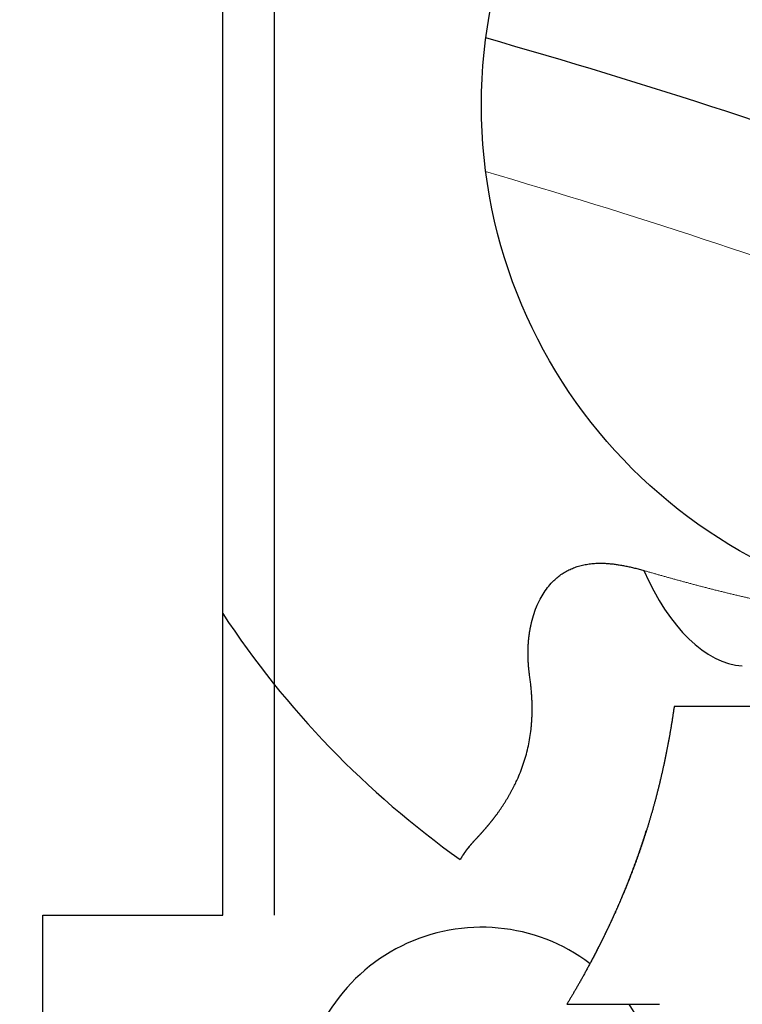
# Model space of a CAD drawing. Header units: millimetres. Extents: x 0 to 29700, y -16 to 21000.
# Tile 242 of 256: x 14796 to 14824, y 9042 to 9080. Entities that reach past the tile are written whole.
import ezdxf

# ---------------------------------------------------------------- set-up
doc = ezdxf.new("R2010")
doc.units = ezdxf.units.MM
doc.layers.add('1', color=7, linetype='Continuous', true_color=0xffffff)
doc.layers.add('254', color=7, linetype='Continuous', true_color=0xffffff)
doc.styles.add('latin_extended', font='simplex.shx')
doc.dimstyles.get("Standard").update_dxf_attribs({"dimtxt": 0.18, "dimasz": 0.18, "dimexe": 0.18, "dimexo": 0.0625, "dimgap": 0.09, "dimtad": 0, "dimtih": 1, "dimtoh": 1, "dimdec": 4, "dimzin": 0, "dimdsep": 46, "dimtxsty": 'Standard', "dimcen": 0.09, "dimadec": 0, "dimazin": 0, "dimtfac": 1, "dimtdec": 4, "dimtofl": 0, "dimtmove": 0, "dimatfit": 3, "dimfxl": 1, "dimtolj": 1, "dimtzin": 0, "dimarcsym": 0})

# ---------------------------------------------------------------- blocks, each defined once
blk = doc.blocks.new('_U12')
at = {"layer": '254', "color": 3, "linetype": 'Continuous', "lineweight": 13, "transparency": 16777216}
for p, q in [((15164.978, 11149.792), (17114.978, 11149.792)), ((17064.978, 10974.792), (17064.978, 8994.792)), ((14789.978, 8819.792), (17114.978, 8819.792))]:
    blk.add_line(p, q, dxfattribs=at)
at = {"layer": '254', "color": 3, "transparency": 16777216}
for points in [[(17094.145, 10974.792), (17035.811, 10974.792), (17064.978, 11149.792)], [(17035.811, 8994.792), (17094.145, 8994.792), (17064.978, 8819.792)]]:
    blk.add_solid(points, dxfattribs=at)
at = {"layer": 'Defpoints', "color": 0, "transparency": 16777216}
for p in [(15114.978, 11149.792), (14739.978, 8819.792), (17064.978, 8819.792)]:
    blk.add_point(p, dxfattribs=at)
at = {"layer": '254', "color": 2, "lineweight": 13, "transparency": 16777216, "insert": (16802.478, 9676.459), "char_height": 175, "attachment_point": 1, "rotation": 90, "style": 'latin_extended'}
blk.add_mtext('\\A1;2330', dxfattribs=at)

msp = doc.modelspace()

# ---------------------------------------------------------------- linework, layer by layer
at = {"layer": '1', "color": 2, "linetype": 'Continuous', "lineweight": 25}
for p, q in [((14805.904, 9112.986), (14805.904, 9045.258)), ((14803.904, 9045.258), (14803.904, 9111.831)), ((14846.478, 9053.379), (14821.478, 9053.379)), ((14796.904, 9045.258), (14803.904, 9045.258)), ((14796.904, 9040.258), (14796.904, 9045.258)), ((14817.297, 9041.792), (14820.906, 9041.792))]:
    msp.add_line(p, q, dxfattribs=at)
msp.add_circle((14833.978, 9076.792), 20, dxfattribs=at)
for centre, radius, start, end in [((14739.978, 8819.792), 694, 2.77875, 221.743125), ((14739.978, 8819.792), 689, 2.79, 90), ((14739.978, 8819.792), 683, 2.82375, 222.22125), ((14739.978, 8819.792), 322, 349.41938, 203.94562), ((14739.978, 8819.792), 320, 349.34625, 90), ((14739.978, 8819.792), 270, 65.76469, 74.05594), ((14833.978, 9076.792), 36, 213.3424, 234.6355), ((14813.978, 9037.792), 7, 52.8412, 180), ((14813.978, 9037.792), 7, 8.2153, 34.8525)]:
    msp.add_arc(centre, radius, start, end, dxfattribs=at)
at = {"layer": '1', "color": 4, "linetype": 'Continuous', "lineweight": 13}
msp.add_arc((14739.978, 8819.792), 265, 66.07406, 73.74937, dxfattribs=at)
at = {"layer": '1', "color": 2, "linetype": 'Continuous', "lineweight": 25}
msp.add_ellipse((14823.492, 9062.905), major_axis=(1.097, -7.924), ratio=0.529754, start_param=5.200403, end_param=6.175313, dxfattribs=at)
for points, knots in [([(14815.853, 9054.589), (14815.852, 9054.601), (14815.848, 9054.626), (14815.843, 9054.663), (14815.838, 9054.7), (14815.834, 9054.737), (14815.829, 9054.774), (14815.825, 9054.811), (14815.822, 9054.848), (14815.818, 9054.884), (14815.814, 9054.921), (14815.811, 9054.957), (14815.808, 9054.993), (14815.806, 9055.029), (14815.803, 9055.065), (14815.801, 9055.101), (14815.799, 9055.137), (14815.797, 9055.173), (14815.795, 9055.208), (14815.794, 9055.244), (14815.793, 9055.279), (14815.792, 9055.314), (14815.791, 9055.349), (14815.79, 9055.384), (14815.79, 9055.419), (14815.79, 9055.454), (14815.79, 9055.488), (14815.79, 9055.523), (14815.791, 9055.557), (14815.791, 9055.592), (14815.792, 9055.626), (14815.793, 9055.66), (14815.795, 9055.694), (14815.796, 9055.728), (14815.798, 9055.761), (14815.8, 9055.795), (14815.802, 9055.829), (14815.805, 9055.862), (14815.807, 9055.895), (14815.81, 9055.928), (14815.813, 9055.961), (14815.816, 9055.994), (14815.819, 9056.027), (14815.823, 9056.06), (14815.827, 9056.092), (14815.831, 9056.125), (14815.835, 9056.157), (14815.839, 9056.189), (14815.844, 9056.221), (14815.848, 9056.253), (14815.853, 9056.285), (14815.858, 9056.317), (14815.864, 9056.348), (14815.869, 9056.38), (14815.875, 9056.411), (14815.881, 9056.442), (14815.887, 9056.473), (14815.893, 9056.504), (14815.9, 9056.535), (14815.93, 9056.677), (14815.994, 9056.922), (14816.111, 9057.254), (14816.251, 9057.556), (14816.411, 9057.828), (14816.59, 9058.071), (14816.771, 9058.268), (14816.947, 9058.424), (14817.113, 9058.548), (14817.288, 9058.654), (14817.47, 9058.744), (14817.659, 9058.818), (14817.856, 9058.877), (14818.061, 9058.92), (14818.272, 9058.948), (14818.492, 9058.962), (14818.666, 9058.962), (14818.792, 9058.957), (14818.869, 9058.953), (14818.946, 9058.947), (14819.024, 9058.94), (14819.103, 9058.931), (14819.182, 9058.921), (14819.263, 9058.91), (14819.344, 9058.898), (14819.426, 9058.884), (14819.509, 9058.868), (14819.593, 9058.852), (14819.678, 9058.834), (14819.764, 9058.815), (14819.851, 9058.795), (14819.938, 9058.773), (14820.027, 9058.751), (14820.117, 9058.727), (14820.207, 9058.702), (14820.268, 9058.685), (14820.298, 9058.676)], [0, 0, 0, 0, 0.004705, 0.009392, 0.014062, 0.018715, 0.02335, 0.027969, 0.032571, 0.037156, 0.041724, 0.046276, 0.050812, 0.055331, 0.059835, 0.064322, 0.068794, 0.07325, 0.077691, 0.082116, 0.086526, 0.090922, 0.095302, 0.099667, 0.104018, 0.108355, 0.112677, 0.116985, 0.121279, 0.125559, 0.129826, 0.134079, 0.138318, 0.142544, 0.146758, 0.150958, 0.155145, 0.15932, 0.163483, 0.167633, 0.171771, 0.175897, 0.180011, 0.184114, 0.188205, 0.192285, 0.196353, 0.200411, 0.204457, 0.208494, 0.212519, 0.216534, 0.220539, 0.224534, 0.228519, 0.232495, 0.236461, 0.240417, 0.244365, 0.248303, 0.295099, 0.339398, 0.381568, 0.421996, 0.461089, 0.499263, 0.527414, 0.555219, 0.582857, 0.610506, 0.638335, 0.666502, 0.695157, 0.724437, 0.754464, 0.78535, 0.795599, 0.805949, 0.816402, 0.826962, 0.837632, 0.848415, 0.859313, 0.87033, 0.881467, 0.892728, 0.904115, 0.915629, 0.927275, 0.939052, 0.950965, 0.963014, 0.975202, 0.98753, 1, 1, 1, 1]), ([(14813.752, 9048.213), (14813.757, 9048.218), (14813.767, 9048.229), (14813.782, 9048.245), (14813.797, 9048.261), (14813.812, 9048.277), (14813.827, 9048.293), (14813.842, 9048.31), (14813.857, 9048.326), (14813.872, 9048.342), (14813.887, 9048.359), (14813.902, 9048.375), (14813.917, 9048.391), (14813.931, 9048.407), (14813.946, 9048.424), (14813.961, 9048.44), (14813.975, 9048.456), (14813.989, 9048.472), (14814.004, 9048.489), (14814.018, 9048.505), (14814.032, 9048.521), (14814.047, 9048.537), (14814.061, 9048.553), (14814.075, 9048.569), (14814.088, 9048.585), (14814.102, 9048.601), (14814.116, 9048.617), (14814.129, 9048.633), (14814.143, 9048.648), (14814.156, 9048.664), (14814.17, 9048.68), (14814.183, 9048.695), (14814.196, 9048.711), (14814.209, 9048.726), (14814.222, 9048.741), (14814.234, 9048.756), (14814.247, 9048.771), (14814.259, 9048.786), (14814.272, 9048.801), (14814.284, 9048.816), (14814.296, 9048.831), (14814.308, 9048.845), (14814.32, 9048.86), (14814.331, 9048.874), (14814.343, 9048.888), (14814.354, 9048.902), (14814.366, 9048.916), (14814.377, 9048.93), (14814.388, 9048.944), (14814.398, 9048.957), (14814.409, 9048.97), (14814.42, 9048.984), (14814.43, 9048.997), (14814.44, 9049.01), (14814.45, 9049.023), (14814.46, 9049.035), (14814.47, 9049.048), (14814.48, 9049.06), (14814.489, 9049.072), (14814.498, 9049.084), (14814.507, 9049.096), (14814.516, 9049.108), (14814.525, 9049.12), (14814.534, 9049.131), (14814.542, 9049.142), (14814.55, 9049.153), (14814.558, 9049.164), (14814.586, 9049.201), (14814.632, 9049.265), (14814.697, 9049.358), (14814.76, 9049.451), (14814.823, 9049.545), (14814.884, 9049.64), (14814.943, 9049.736), (14815.001, 9049.832), (14815.057, 9049.928), (14815.111, 9050.025), (14815.164, 9050.122), (14815.215, 9050.219), (14815.264, 9050.316), (14815.311, 9050.412), (14815.357, 9050.509), (14815.43, 9050.671), (14815.525, 9050.904), (14815.634, 9051.214), (14815.728, 9051.53), (14815.805, 9051.849), (14815.866, 9052.171), (14815.9, 9052.416), (14815.917, 9052.58), (14815.924, 9052.663), (14815.931, 9052.746), (14815.937, 9052.829), (14815.942, 9052.913), (14815.945, 9052.998), (14815.948, 9053.083), (14815.95, 9053.168), (14815.951, 9053.254), (14815.951, 9053.34), (14815.95, 9053.427), (14815.948, 9053.514), (14815.945, 9053.601), (14815.941, 9053.689), (14815.937, 9053.778), (14815.931, 9053.866), (14815.924, 9053.955), (14815.917, 9054.045), (14815.909, 9054.134), (14815.899, 9054.225), (14815.889, 9054.315), (14815.878, 9054.406), (14815.866, 9054.497), (14815.858, 9054.558), (14815.853, 9054.589)], [0, 0, 0, 0, 0.005325, 0.010603, 0.015833, 0.021016, 0.026152, 0.031241, 0.036282, 0.041277, 0.046224, 0.051123, 0.055976, 0.060781, 0.065539, 0.07025, 0.074913, 0.07953, 0.084099, 0.08862, 0.093095, 0.097522, 0.101903, 0.106236, 0.110521, 0.11476, 0.118951, 0.123095, 0.127192, 0.131242, 0.135244, 0.139199, 0.143107, 0.146968, 0.150782, 0.154548, 0.158267, 0.161939, 0.165564, 0.169142, 0.172672, 0.176155, 0.179591, 0.18298, 0.186322, 0.189616, 0.192864, 0.196064, 0.199217, 0.202323, 0.205381, 0.208393, 0.211357, 0.214274, 0.217144, 0.219967, 0.222743, 0.225472, 0.228153, 0.230788, 0.233375, 0.235915, 0.238408, 0.240854, 0.243253, 0.245605, 0.247909, 0.250167, 0.269052, 0.287605, 0.305829, 0.323726, 0.341297, 0.358546, 0.375474, 0.392084, 0.408378, 0.424359, 0.440029, 0.455391, 0.470449, 0.485206, 0.499663, 0.543683, 0.586646, 0.628669, 0.669869, 0.710367, 0.750286, 0.76031, 0.770354, 0.780422, 0.790515, 0.800634, 0.810782, 0.82096, 0.831169, 0.841411, 0.851688, 0.862002, 0.872353, 0.882743, 0.893174, 0.903647, 0.914163, 0.924723, 0.93533, 0.945984, 0.956686, 0.967437, 0.978239, 0.989093, 1, 1, 1, 1]), ([(14821.478, 9053.379), (14821.475, 9053.356), (14821.468, 9053.31), (14821.458, 9053.241), (14821.448, 9053.171), (14821.437, 9053.102), (14821.427, 9053.033), (14821.416, 9052.965), (14821.406, 9052.896), (14821.395, 9052.828), (14821.384, 9052.759), (14821.373, 9052.691), (14821.362, 9052.623), (14821.35, 9052.555), (14821.339, 9052.487), (14821.327, 9052.42), (14821.316, 9052.352), (14821.304, 9052.285), (14821.292, 9052.218), (14821.28, 9052.15), (14821.268, 9052.084), (14821.255, 9052.017), (14821.243, 9051.95), (14821.23, 9051.884), (14821.218, 9051.817), (14821.205, 9051.751), (14821.192, 9051.685), (14821.179, 9051.619), (14821.166, 9051.553), (14821.153, 9051.488), (14821.139, 9051.422), (14821.126, 9051.357), (14821.112, 9051.291), (14821.098, 9051.226), (14821.085, 9051.161), (14821.071, 9051.097), (14821.056, 9051.032), (14821.042, 9050.967), (14821.028, 9050.903), (14821.014, 9050.839), (14820.999, 9050.775), (14820.984, 9050.711), (14820.969, 9050.647), (14820.955, 9050.583), (14820.94, 9050.52), (14820.924, 9050.456), (14820.909, 9050.393), (14820.894, 9050.33), (14820.878, 9050.267), (14820.863, 9050.204), (14820.847, 9050.142), (14820.831, 9050.079), (14820.815, 9050.017), (14820.799, 9049.954), (14820.783, 9049.892), (14820.767, 9049.83), (14820.75, 9049.769), (14820.734, 9049.707), (14820.717, 9049.645), (14820.701, 9049.584), (14820.684, 9049.523), (14820.667, 9049.462), (14820.65, 9049.401), (14820.633, 9049.34), (14820.616, 9049.279), (14820.598, 9049.219), (14820.581, 9049.158), (14820.563, 9049.098), (14820.546, 9049.038), (14820.528, 9048.978), (14820.51, 9048.918), (14820.492, 9048.858), (14820.474, 9048.799), (14820.456, 9048.739), (14820.438, 9048.68), (14820.419, 9048.621), (14820.401, 9048.562), (14820.382, 9048.503), (14820.364, 9048.444), (14820.345, 9048.386), (14820.326, 9048.327), (14820.307, 9048.269), (14820.288, 9048.211), (14820.269, 9048.153), (14820.25, 9048.095), (14820.231, 9048.037), (14820.211, 9047.98), (14820.192, 9047.922), (14820.172, 9047.865), (14820.153, 9047.808), (14820.133, 9047.751), (14820.113, 9047.694), (14820.093, 9047.637), (14820.073, 9047.581), (14820.053, 9047.524), (14820.033, 9047.468), (14820.013, 9047.412), (14819.993, 9047.356), (14819.972, 9047.3), (14819.952, 9047.244), (14819.931, 9047.189), (14819.911, 9047.133), (14819.89, 9047.078), (14819.869, 9047.023), (14819.848, 9046.968), (14819.827, 9046.913), (14819.806, 9046.858), (14819.785, 9046.804), (14819.715, 9046.622), (14819.593, 9046.316), (14819.416, 9045.895), (14819.237, 9045.484), (14819.054, 9045.083), (14818.87, 9044.693), (14818.685, 9044.314), (14818.548, 9044.044), (14818.461, 9043.874), (14818.423, 9043.801), (14818.386, 9043.728), (14818.348, 9043.656), (14818.311, 9043.584), (14818.273, 9043.514), (14818.236, 9043.444), (14818.2, 9043.375), (14818.163, 9043.307), (14818.127, 9043.239), (14818.09, 9043.172), (14818.054, 9043.106), (14818.019, 9043.041), (14817.983, 9042.976), (14817.948, 9042.912), (14817.913, 9042.849), (14817.878, 9042.787), (14817.843, 9042.725), (14817.809, 9042.664), (14817.775, 9042.604), (14817.741, 9042.545), (14817.707, 9042.486), (14817.674, 9042.428), (14817.641, 9042.371), (14817.608, 9042.315), (14817.576, 9042.259), (14817.544, 9042.204), (14817.512, 9042.15), (14817.48, 9042.097), (14817.449, 9042.044), (14817.418, 9041.992), (14817.387, 9041.941), (14817.357, 9041.89), (14817.327, 9041.841), (14817.307, 9041.808), (14817.297, 9041.792)], [0, 0, 0, 0, 0.005001, 0.009994, 0.014978, 0.019954, 0.024922, 0.029882, 0.034834, 0.039778, 0.044714, 0.049642, 0.054563, 0.059475, 0.06438, 0.069277, 0.074167, 0.079049, 0.083923, 0.08879, 0.09365, 0.098502, 0.103347, 0.108185, 0.113016, 0.117839, 0.122656, 0.127465, 0.132268, 0.137064, 0.141853, 0.146636, 0.151411, 0.15618, 0.160943, 0.165699, 0.170449, 0.175192, 0.179929, 0.18466, 0.189385, 0.194104, 0.198816, 0.203523, 0.208224, 0.212918, 0.217608, 0.222291, 0.226969, 0.231641, 0.236308, 0.24097, 0.245626, 0.250276, 0.254922, 0.259562, 0.264198, 0.268828, 0.273453, 0.278074, 0.28269, 0.287301, 0.291907, 0.296509, 0.301106, 0.305699, 0.310287, 0.314872, 0.319452, 0.324027, 0.328599, 0.333167, 0.337731, 0.342291, 0.346847, 0.3514, 0.355949, 0.360494, 0.365036, 0.369574, 0.37411, 0.378642, 0.38317, 0.387696, 0.392219, 0.396739, 0.401256, 0.40577, 0.410281, 0.41479, 0.419296, 0.4238, 0.428302, 0.432801, 0.437298, 0.441793, 0.446285, 0.450776, 0.455265, 0.459752, 0.464237, 0.468721, 0.473203, 0.477683, 0.482162, 0.48664, 0.491116, 0.495592, 0.500066, 0.535962, 0.571751, 0.60748, 0.643195, 0.678944, 0.714775, 0.750734, 0.758133, 0.765511, 0.772868, 0.780205, 0.787523, 0.794821, 0.8021, 0.80936, 0.816603, 0.823827, 0.831035, 0.838225, 0.8454, 0.852558, 0.859701, 0.866829, 0.873942, 0.881041, 0.888126, 0.895198, 0.902257, 0.909304, 0.916339, 0.923363, 0.930375, 0.937377, 0.944369, 0.951352, 0.958325, 0.96529, 0.972246, 0.979195, 0.986137, 0.993071, 1, 1, 1, 1]), ([(14818.237, 9043.43), (14818.242, 9043.438), (14818.253, 9043.459), (14818.27, 9043.491), (14818.289, 9043.527), (14818.308, 9043.563), (14818.327, 9043.599), (14818.347, 9043.635), (14818.366, 9043.672), (14818.385, 9043.708), (14818.404, 9043.745), (14818.423, 9043.782), (14818.442, 9043.819), (14818.462, 9043.856), (14818.481, 9043.893), (14818.5, 9043.931), (14818.52, 9043.969), (14818.539, 9044.007), (14818.558, 9044.045), (14818.578, 9044.083), (14818.597, 9044.122), (14818.616, 9044.16), (14818.636, 9044.199), (14818.655, 9044.238), (14818.675, 9044.277), (14818.694, 9044.316), (14818.713, 9044.356), (14818.733, 9044.395), (14818.752, 9044.435), (14818.772, 9044.475), (14818.791, 9044.515), (14818.811, 9044.556), (14818.83, 9044.596), (14818.85, 9044.637), (14818.869, 9044.678), (14818.889, 9044.719), (14818.908, 9044.76), (14818.928, 9044.801), (14818.948, 9044.843), (14818.967, 9044.884), (14818.987, 9044.926), (14819.006, 9044.968), (14819.026, 9045.011), (14819.045, 9045.053), (14819.065, 9045.096), (14819.084, 9045.138), (14819.104, 9045.181), (14819.123, 9045.224), (14819.143, 9045.267), (14819.162, 9045.311), (14819.182, 9045.354), (14819.201, 9045.398), (14819.221, 9045.442), (14819.24, 9045.486), (14819.26, 9045.531), (14819.279, 9045.575), (14819.299, 9045.62), (14819.318, 9045.664), (14819.338, 9045.709), (14819.357, 9045.754), (14819.377, 9045.8), (14819.396, 9045.845), (14819.415, 9045.891), (14819.435, 9045.937), (14819.454, 9045.983), (14819.473, 9046.029), (14819.493, 9046.075), (14819.512, 9046.122), (14819.531, 9046.168), (14819.551, 9046.215), (14819.57, 9046.262), (14819.589, 9046.309), (14819.608, 9046.357), (14819.628, 9046.404), (14819.647, 9046.452), (14819.666, 9046.5), (14819.685, 9046.548), (14819.704, 9046.596), (14819.723, 9046.644), (14819.742, 9046.693), (14819.769, 9046.762), (14819.804, 9046.852), (14819.846, 9046.962), (14819.888, 9047.074), (14819.93, 9047.186), (14819.972, 9047.298), (14820.013, 9047.411), (14820.054, 9047.525), (14820.094, 9047.639), (14820.134, 9047.754), (14820.174, 9047.869), (14820.213, 9047.985), (14820.252, 9048.102), (14820.291, 9048.219), (14820.329, 9048.337), (14820.364, 9048.445), (14820.386, 9048.515), (14820.396, 9048.546)], [0, 0, 0, 0, 0.006207, 0.014552, 0.0229, 0.031253, 0.039608, 0.047968, 0.056332, 0.0647, 0.073072, 0.081448, 0.089829, 0.098215, 0.106606, 0.115002, 0.123402, 0.131808, 0.14022, 0.148637, 0.15706, 0.165488, 0.173923, 0.182364, 0.190811, 0.199264, 0.207724, 0.216191, 0.224664, 0.233145, 0.241632, 0.250127, 0.258629, 0.267139, 0.275656, 0.284181, 0.292714, 0.301255, 0.309804, 0.318362, 0.326928, 0.335503, 0.344086, 0.352678, 0.361279, 0.369889, 0.378509, 0.387138, 0.395776, 0.404424, 0.413082, 0.42175, 0.430428, 0.439116, 0.447814, 0.456522, 0.465242, 0.473971, 0.482712, 0.491464, 0.500226, 0.509, 0.517785, 0.526582, 0.53539, 0.54421, 0.553041, 0.561885, 0.57074, 0.579608, 0.588488, 0.59738, 0.606285, 0.615202, 0.624132, 0.633076, 0.642032, 0.651001, 0.659983, 0.668979, 0.677988, 0.698285, 0.718592, 0.738911, 0.759245, 0.779594, 0.79996, 0.820344, 0.840748, 0.861173, 0.881622, 0.902094, 0.922592, 0.943117, 0.963671, 0.984255, 1, 1, 1, 1]), ([(14813.746, 9048.206), (14813.747, 9048.208), (14813.738, 9048.198), (14813.724, 9048.184), (14813.711, 9048.169), (14813.697, 9048.155), (14813.684, 9048.14), (14813.67, 9048.125), (14813.657, 9048.11), (14813.644, 9048.095), (14813.631, 9048.08), (14813.617, 9048.066), (14813.604, 9048.051), (14813.591, 9048.036), (14813.579, 9048.021), (14813.566, 9048.006), (14813.553, 9047.991), (14813.541, 9047.976), (14813.528, 9047.961), (14813.516, 9047.946), (14813.504, 9047.931), (14813.491, 9047.916), (14813.479, 9047.902), (14813.468, 9047.887), (14813.456, 9047.872), (14813.444, 9047.858), (14813.433, 9047.843), (14813.422, 9047.829), (14813.411, 9047.815), (14813.4, 9047.8), (14813.389, 9047.786), (14813.379, 9047.772), (14813.368, 9047.758), (14813.358, 9047.745), (14813.348, 9047.731), (14813.338, 9047.718), (14813.329, 9047.704), (14813.32, 9047.691), (14813.31, 9047.678), (14813.302, 9047.666), (14813.293, 9047.653), (14813.28, 9047.634), (14813.261, 9047.604), (14813.235, 9047.564), (14813.208, 9047.52), (14813.186, 9047.483), (14813.172, 9047.457), (14813.163, 9047.441), (14813.158, 9047.431), (14813.156, 9047.426), (14813.155, 9047.424), (14813.157, 9047.428), (14813.165, 9047.445), (14813.181, 9047.474), (14813.2, 9047.508), (14813.218, 9047.537), (14813.237, 9047.567), (14813.254, 9047.594), (14813.27, 9047.619), (14813.285, 9047.642), (14813.301, 9047.665), (14813.319, 9047.691), (14813.338, 9047.717), (14813.358, 9047.744), (14813.378, 9047.772), (14813.4, 9047.8), (14813.422, 9047.829), (14813.444, 9047.858), (14813.467, 9047.887), (14813.491, 9047.916), (14813.515, 9047.946), (14813.54, 9047.976), (14813.565, 9048.006), (14813.591, 9048.035), (14813.617, 9048.065), (14813.643, 9048.095), (14813.67, 9048.125), (14813.697, 9048.154), (14813.724, 9048.184), (14813.743, 9048.203), (14813.746, 9048.206)], [0, 0, 0, 0, 0.005132, 0.010321, 0.015568, 0.020871, 0.026232, 0.03165, 0.037125, 0.042658, 0.048248, 0.053895, 0.0596, 0.065362, 0.071181, 0.077058, 0.082992, 0.088984, 0.095033, 0.10114, 0.107305, 0.113527, 0.119806, 0.126144, 0.132538, 0.138991, 0.145501, 0.152069, 0.158695, 0.165378, 0.172119, 0.178918, 0.185775, 0.192689, 0.199662, 0.206692, 0.21378, 0.220926, 0.228129, 0.235391, 0.24271, 0.250088, 0.27003, 0.297465, 0.332395, 0.374817, 0.404922, 0.432492, 0.457529, 0.480031, 0.5, 0.534677, 0.576402, 0.625176, 0.65429, 0.680073, 0.702527, 0.721651, 0.737445, 0.749909, 0.764605, 0.77907, 0.793303, 0.807305, 0.821076, 0.834616, 0.847924, 0.861002, 0.87385, 0.886467, 0.898853, 0.91101, 0.922937, 0.934633, 0.9461, 0.957338, 0.968347, 0.979126, 0.989677, 1, 1, 1, 1])]:
    msp.add_open_spline(points, degree=3, knots=knots, dxfattribs=at)
at = {"layer": '1', "color": 4, "linetype": 'Continuous', "lineweight": 13}
msp.add_open_spline([(14820.298, 9058.676), (14820.342, 9058.663), (14820.43, 9058.638), (14820.561, 9058.6), (14820.694, 9058.562), (14820.827, 9058.524), (14820.96, 9058.486), (14821.094, 9058.449), (14821.229, 9058.411), (14821.365, 9058.373), (14821.501, 9058.335), (14821.638, 9058.298), (14821.775, 9058.26), (14821.913, 9058.223), (14822.052, 9058.185), (14822.191, 9058.148), (14822.331, 9058.111), (14822.472, 9058.074), (14822.614, 9058.037), (14822.756, 9058), (14822.898, 9057.963), (14823.042, 9057.927), (14823.186, 9057.891), (14823.331, 9057.855), (14823.476, 9057.819), (14823.622, 9057.784), (14823.769, 9057.749), (14823.917, 9057.714), (14824.065, 9057.679), (14824.214, 9057.645), (14824.364, 9057.61), (14824.514, 9057.577), (14824.665, 9057.543), (14824.817, 9057.51), (14824.969, 9057.477), (14825.123, 9057.445), (14825.277, 9057.413), (14825.431, 9057.381), (14825.587, 9057.35), (14825.743, 9057.32), (14825.9, 9057.289), (14826.058, 9057.26), (14826.216, 9057.23), (14826.375, 9057.201), (14826.535, 9057.173), (14826.696, 9057.145), (14826.857, 9057.118), (14827.09, 9057.08), (14827.39, 9057.033), (14827.754, 9056.979), (14828.107, 9056.931), (14828.451, 9056.888), (14828.785, 9056.848), (14829.109, 9056.813), (14829.423, 9056.782), (14829.727, 9056.755), (14830.022, 9056.73), (14830.307, 9056.709), (14830.583, 9056.691), (14830.85, 9056.675), (14831.107, 9056.662), (14831.354, 9056.65), (14831.593, 9056.641), (14831.822, 9056.634), (14832.042, 9056.628), (14832.253, 9056.623), (14832.454, 9056.62), (14832.647, 9056.618), (14832.83, 9056.617), (14833.005, 9056.616), (14833.17, 9056.616), (14833.327, 9056.617), (14833.474, 9056.618), (14833.613, 9056.618), (14833.742, 9056.619), (14833.863, 9056.62), (14834.01, 9056.62), (14834.196, 9056.619), (14834.434, 9056.618), (14834.701, 9056.617), (14834.998, 9056.616), (14835.325, 9056.618), (14835.681, 9056.623), (14836.068, 9056.631), (14836.484, 9056.645), (14836.932, 9056.665), (14837.41, 9056.692), (14837.919, 9056.728), (14838.46, 9056.774), (14839.032, 9056.832), (14839.637, 9056.903), (14840.275, 9056.988), (14840.807, 9057.07), (14841.221, 9057.138), (14841.505, 9057.188), (14841.787, 9057.239), (14842.066, 9057.291), (14842.343, 9057.345), (14842.618, 9057.4), (14842.891, 9057.457), (14843.161, 9057.515), (14843.429, 9057.574), (14843.695, 9057.633), (14843.958, 9057.694), (14844.219, 9057.756), (14844.479, 9057.819), (14844.736, 9057.882), (14844.99, 9057.946), (14845.243, 9058.011), (14845.494, 9058.076), (14845.742, 9058.142), (14845.989, 9058.208), (14846.233, 9058.274), (14846.475, 9058.341), (14846.716, 9058.408), (14846.954, 9058.475), (14847.19, 9058.542), (14847.425, 9058.609), (14847.58, 9058.653), (14847.658, 9058.676)], degree=3, knots=[0, 0, 0, 0, 0.004907, 0.009838, 0.014793, 0.019771, 0.024773, 0.029799, 0.034848, 0.03992, 0.045016, 0.050136, 0.055279, 0.060445, 0.065635, 0.070848, 0.076085, 0.081345, 0.086628, 0.091934, 0.097264, 0.102617, 0.107993, 0.113393, 0.118815, 0.124261, 0.12973, 0.135223, 0.140738, 0.146277, 0.151839, 0.157425, 0.163033, 0.168665, 0.174321, 0.179999, 0.185701, 0.191426, 0.197174, 0.202946, 0.208742, 0.21456, 0.220402, 0.226268, 0.232157, 0.23807, 0.244007, 0.249967, 0.263701, 0.277043, 0.289996, 0.302565, 0.314753, 0.326563, 0.338, 0.349066, 0.359764, 0.370097, 0.380067, 0.389676, 0.398928, 0.407823, 0.416365, 0.424555, 0.432394, 0.439886, 0.447032, 0.453834, 0.460294, 0.466414, 0.472197, 0.477646, 0.482763, 0.487553, 0.492019, 0.496166, 0.5, 0.507143, 0.515332, 0.524597, 0.534959, 0.546435, 0.559039, 0.572784, 0.58768, 0.60374, 0.620976, 0.639402, 0.659032, 0.679882, 0.701971, 0.725321, 0.749954, 0.760487, 0.770946, 0.781331, 0.791642, 0.80188, 0.812045, 0.822136, 0.832155, 0.8421, 0.851973, 0.861773, 0.871499, 0.881153, 0.890735, 0.900243, 0.909679, 0.919041, 0.92833, 0.937547, 0.94669, 0.955759, 0.964755, 0.973677, 0.982526, 0.9913, 1, 1, 1, 1], dxfattribs=at)

# ---------------------------------------------------------------- dimensions: what is measured, and where the dimension line sits
at = {"layer": '254', "color": 2, "linetype": 'Continuous', "lineweight": 13}
dim = msp.add_linear_dim(base=(17064.978, 8819.792), p1=(15114.978, 11149.792), p2=(14739.978, 8819.792), angle=90, dimstyle='Standard', override={"dimscale": 50, "dimtxt": 3.5, "dimasz": 3.5, "dimexe": 1, "dimexo": 1, "dimgap": 1.75, "dimtad": 1, "dimtih": 0, "dimtoh": 0, "dimdec": 2, "dimlfac": 1, "dimzin": 8, "dimdsep": 46, "dimlunit": 2, "dimtxsty": 'latin_extended', "dimsah": 1, "dimse1": 0, "dimse2": 0, "dimsd1": 0, "dimsd2": 0, "dimclrd": 3, "dimclre": 3, "dimclrt": 2, "dimtol": 0, "dimtm": -0.1, "dimtfac": 0.714286, "dimtdec": 3, "dimtofl": 1, "dimtmove": 0, "dimtzin": 8, "dimlwd": 13, "dimlwe": 13}, dxfattribs=at)
dim.commit()
dim.dimension.update_dxf_attribs({"geometry": '_U12', "text_midpoint": (17064.978, 9984.792), "dimtype": 160})

doc.saveas('drawing.dxf')
